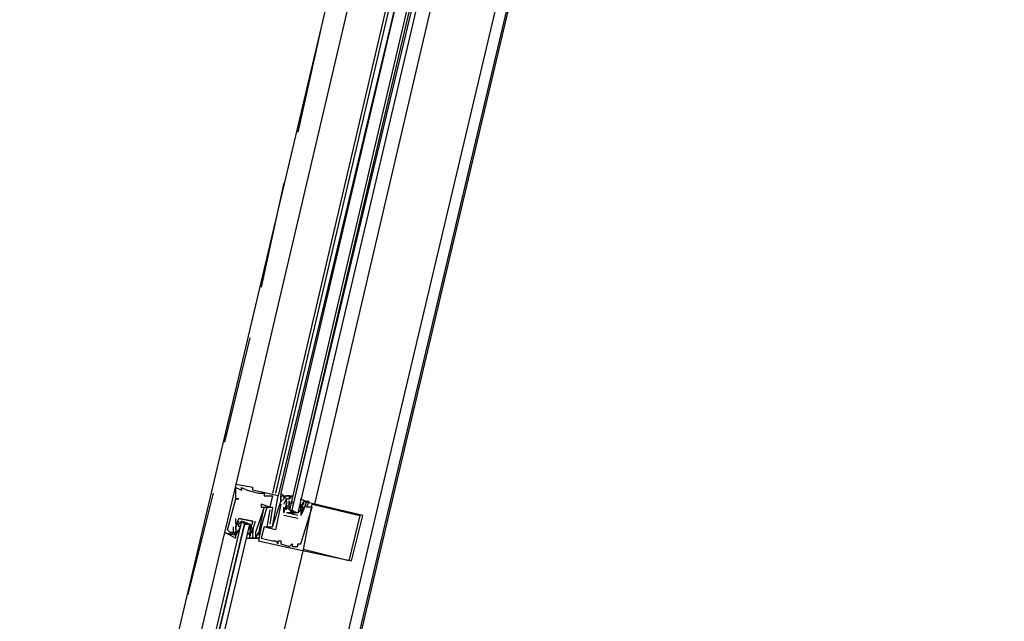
# Model space of a CAD drawing. Header units: feet. Extents: x -79 to 198, y -22 to 181.
# Tile 154 of 256: x 117.48 to 122.14, y 79.54 to 82.39. Entities that reach past the tile are written whole.
import ezdxf

# ---------------------------------------------------------------- set-up
doc = ezdxf.new("R2010")
doc.units = ezdxf.units.FT
doc.layers.add('A-LINEA', color=7, linetype='CONTINUOUS')

msp = doc.modelspace()

# ---------------------------------------------------------------- linework, layer by layer
at = {"layer": 'A-LINEA'}
for p, q in [((121.8, 90.9511), (114.5867, 60.4578)), ((117.56, 76.6311), (119.2, 83.5778)), ((118.32, 76.4578), (119.96, 83.3911)), ((119.2, 83.1511), (118.5067, 80.1911)), ((119.3733, 83.1111), (118.68, 80.1511)), ((119.3867, 83.1111), (118.6933, 80.1511)), ((119.4133, 83.0978), (118.7067, 80.1378)), ((119.4133, 83.0978), (118.72, 80.1511)), ((118.88, 80.0978), (119.5733, 83.0578)), ((118.9067, 82.3378), (118.8, 81.8578)), ((118.7333, 81.6178), (118.6267, 81.1244)), ((118.5733, 80.8844), (118.4533, 80.3911)), ((118.5067, 80.1911), (118.5067, 80.1911)), ((118.5067, 80.1778), (118.5067, 80.1778)), ((118.5333, 80.1778), (118.5333, 80.1778)), ((118.5333, 80.1778), (118.5333, 80.1778)), ((118.5867, 80.1778), (118.5867, 80.1778)), ((118.4, 80.1511), (118.28, 79.6711)), ((118.5067, 80.1244), (118.5067, 80.1244)), ((118.5067, 80.1244), (118.5067, 80.1244)), ((118.52, 80.1244), (118.52, 80.1244)), ((118.5333, 80.1644), (118.5333, 80.1644)), ((118.5333, 80.1644), (118.5333, 80.1644)), ((118.56, 80.1644), (118.56, 80.1644)), ((118.5867, 80.1644), (118.5867, 80.1644)), ((118.6133, 80.1511), (118.6133, 80.1511)), ((118.64, 80.1511), (118.64, 80.1511)), ((118.64, 80.1378), (118.64, 80.1378)), ((118.68, 80.1378), (118.68, 80.1378)), ((118.7067, 80.1378), (118.7067, 80.1378)), ((118.72, 80.1511), (118.72, 80.1378)), ((118.72, 80.1511), (118.72, 80.1378)), ((118.72, 80.1511), (118.72, 80.1378)), ((118.72, 80.1378), (118.72, 80.1378)), ((118.72, 80.1378), (118.72, 80.1378)), ((118.72, 80.1244), (118.72, 80.1244)), ((118.72, 80.1244), (118.72, 80.1244)), ((118.7333, 80.1378), (118.7333, 80.1378)), ((118.7333, 80.1244), (118.7333, 80.1244)), ((118.7467, 80.1244), (118.7467, 80.1244)), ((118.76, 80.1378), (118.76, 80.1378)), ((118.76, 80.1244), (118.76, 80.1244)), ((118.6267, 80.0978), (118.6267, 80.0978)), ((118.6267, 80.0844), (118.6267, 80.0844)), ((118.64, 80.0844), (118.64, 80.0844)), ((118.64, 80.0844), (118.64, 80.0844)), ((118.6533, 80.0844), (118.6533, 80.0844)), ((118.6667, 80.0844), (118.6667, 80.0844)), ((118.68, 80.0844), (118.68, 80.0844)), ((118.72, 80.1111), (118.72, 80.1111)), ((118.72, 80.1111), (118.72, 80.1111)), ((118.72, 80.0978), (118.72, 80.0978)), ((118.7333, 80.0978), (118.7333, 80.0978)), ((118.7333, 80.0578), (118.7333, 80.0844)), ((118.7333, 80.0844), (118.7333, 80.0844)), ((118.7467, 80.1111), (118.7467, 80.1111)), ((118.7467, 80.1111), (118.7467, 80.1111)), ((118.7467, 80.0978), (118.7467, 80.0978)), ((118.7467, 80.0978), (118.7467, 80.0978)), ((118.7467, 80.0978), (118.7467, 80.0978)), ((118.7591, 80.0822), (118.7586, 80.1026)), ((118.7599, 80.0747), (118.7588, 80.0865)), ((118.7592, 80.096), (118.7589, 80.1143)), ((118.76, 80.1111), (118.76, 80.1111)), ((118.76, 80.1111), (118.76, 80.0978)), ((118.76, 80.0844), (118.76, 80.0844)), ((118.7732, 80.1013), (118.7722, 80.1132)), ((118.8133, 80.0978), (118.8133, 80.0978)), ((118.8133, 80.0844), (118.8133, 80.0978)), ((118.8133, 80.0978), (118.8133, 80.0978)), ((118.8133, 80.0844), (118.8133, 80.0444)), ((118.8133, 80.0844), (118.8133, 80.0844)), ((118.8133, 80.0844), (118.8133, 80.0844)), ((118.8247, 80.0816), (118.815, 80.0636)), ((118.8236, 80.107), (118.8152, 80.0908)), ((118.8218, 80.1), (118.8156, 80.0898)), ((118.8267, 80.1111), (118.8267, 80.1111)), ((118.8267, 80.0978), (118.8267, 80.0978)), ((118.8267, 80.0844), (118.8267, 80.0844)), ((118.8267, 80.0844), (118.8267, 80.0844)), ((118.84, 80.1111), (118.84, 80.1111)), ((118.84, 80.0844), (118.84, 80.0844)), ((118.8533, 80.1111), (118.8533, 80.1111)), ((118.8667, 80.0978), (118.8667, 80.0978)), ((118.8667, 80.0844), (118.8667, 80.0844)), ((118.5067, 80.0044), (118.5067, 80.0311)), ((118.5067, 80.0311), (118.5067, 80.0311)), ((118.52, 80.0311), (118.52, 80.0311)), ((118.52, 80.0311), (118.52, 80.0311)), ((118.6667, 80.0711), (118.6667, 80.0711)), ((118.7333, 80.0578), (118.7333, 80.0578)), ((118.7333, 80.0578), (118.7333, 80.0578)), ((118.8, 80.0311), (118.7333, 80.0444)), ((118.7333, 80.0444), (118.7333, 80.0444)), ((118.7467, 80.0578), (118.7467, 80.0578)), ((118.8, 80.0444), (118.7467, 80.0578)), ((118.7467, 80.0578), (118.7467, 80.0578)), ((118.76, 80.0711), (118.76, 80.0711)), ((118.7733, 80.0578), (118.7867, 80.0578)), ((118.8, 80.0711), (118.8, 80.0711)), ((118.8, 80.0444), (118.8, 80.0444)), ((118.8, 80.0444), (118.8, 80.0444)), ((118.8, 80.0311), (118.8, 80.0311)), ((118.8133, 80.0444), (118.8133, 80.0444)), ((118.8133, 80.0444), (118.8133, 80.0444)), ((118.8218, 80.0733), (118.8156, 80.0632)), ((118.8267, 80.0711), (118.8267, 80.0711)), ((118.8267, 80.0711), (118.8267, 80.0711)), ((119.0933, 80.0444), (119.0933, 80.0444)), ((119.1067, 80.0444), (119.1067, 80.0444)), ((118.4933, 79.9911), (118.4933, 79.9911)), ((118.5067, 80.0044), (118.5067, 80.0044)), ((118.5067, 79.9911), (118.5067, 79.9911)), ((118.5067, 79.9911), (118.5067, 79.9911)), ((118.5067, 79.9911), (118.5067, 79.9911)), ((118.52, 80.0044), (118.52, 80.0044)), ((118.522, 79.9806), (118.5316, 79.9986)), ((118.5249, 79.9889), (118.5311, 79.9991)), ((118.5467, 80.0044), (118.56, 80.0044)), ((118.5733, 79.9911), (118.5733, 79.9911)), ((118.5735, 79.9876), (118.5745, 79.9757)), ((118.5867, 80.0178), (118.5867, 80.0178)), ((118.5867, 80.0178), (118.5867, 80.0178)), ((118.6, 80.0178), (118.6, 80.0178)), ((118.6267, 79.9911), (118.6267, 79.9911)), ((118.64, 79.9911), (118.64, 79.9911)), ((118.6533, 79.9911), (118.6533, 79.9911)), ((118.6667, 80.0044), (118.6667, 80.0044)), ((118.6667, 79.9911), (118.6667, 79.9911)), ((118.68, 79.9911), (118.68, 79.9911)), ((118.68, 79.9911), (118.68, 79.9911)), ((118.4533, 79.9644), (118.4533, 79.9644)), ((118.4667, 79.9778), (118.4667, 79.9778)), ((118.48, 79.9644), (118.48, 79.9644)), ((118.4933, 79.9644), (118.4933, 79.9644)), ((118.5067, 79.9778), (118.5067, 79.9778)), ((118.5067, 79.9778), (118.5067, 79.9778)), ((118.5067, 79.9644), (118.52, 79.9778)), ((118.5067, 79.9644), (118.5067, 79.9644)), ((118.5067, 79.9644), (118.5067, 79.9644)), ((118.5067, 79.9511), (118.5067, 79.9511)), ((118.5097, 79.9552), (118.5182, 79.9715)), ((118.5115, 79.9622), (118.5177, 79.9724)), ((118.52, 79.9778), (118.52, 79.9778)), ((118.5733, 79.9644), (118.56, 79.9511)), ((118.56, 79.9644), (118.56, 79.9644)), ((118.56, 79.9511), (118.56, 79.9511)), ((118.5733, 79.9778), (118.5733, 79.9778)), ((118.5733, 79.9644), (118.5733, 79.9644)), ((118.5733, 79.9511), (118.5733, 79.9511)), ((118.5733, 79.9378), (118.5733, 79.9378)), ((118.5735, 79.9609), (118.5745, 79.949)), ((118.5741, 79.9662), (118.5744, 79.9479)), ((118.5742, 79.98), (118.5748, 79.9596)), ((118.5867, 79.9778), (118.5867, 79.9778)), ((118.5867, 79.9778), (118.5867, 79.9778)), ((118.5867, 79.9644), (118.5867, 79.9644)), ((118.5867, 79.9378), (118.5867, 79.9378)), ((118.6, 79.9644), (118.6, 79.9644)), ((118.6, 79.9511), (118.6, 79.9511)), ((118.6, 79.9378), (118.6, 79.9378)), ((118.6, 79.9378), (118.6, 79.9378)), ((118.6133, 79.9644), (118.6133, 79.9644)), ((118.6133, 79.9644), (118.6133, 79.9644)), ((118.6133, 79.9511), (118.6133, 79.9511)), ((118.6133, 79.9378), (118.6133, 79.9378)), ((118.6267, 79.9378), (118.6267, 79.9378)), ((118.6933, 79.9778), (118.6933, 79.9778)), ((118.6133, 79.9244), (118.6133, 79.9244)), ((118.68, 79.9244), (118.68, 79.9244)), ((118.6933, 79.9244), (118.6933, 79.9244)), ((118.7067, 79.9244), (118.7067, 79.9244)), ((118.7067, 79.9111), (118.7067, 79.9111)), ((118.72, 79.9244), (118.72, 79.9244)), ((118.72, 79.9111), (118.72, 79.9111)), ((118.7333, 79.8978), (118.7333, 79.8978)), ((118.76, 79.8978), (118.76, 79.8978)), ((118.7733, 79.9111), (118.7733, 79.9111)), ((118.7733, 79.8978), (118.7733, 79.8978)), ((118.7867, 79.8978), (118.7867, 79.8978)), ((118.8, 79.9111), (118.8, 79.9111)), ((118.8, 79.8978), (118.8, 79.8978)), ((118.8133, 79.9111), (118.8133, 79.9111)), ((118.8267, 79.8844), (118.8267, 79.8844)), ((119.04, 79.8311), (119.04, 79.8311)), ((119.0533, 79.8311), (119.0533, 79.8311))]:
    msp.add_line(p, q, dxfattribs=at)
for points in [[(142.72, 107.0711), (135.88, 108.6844), (131.36, 89.5511), (124.5867, 91.1511), (124.4, 90.3378), (121.8, 90.9511), (121.3333, 88.9511), (118.2, 75.6978), (129.9467, 72.9244)], [(119.4667, 83.0844), (118.76, 80.0711), (118.7733, 80.0578), (118.7733, 80.0711), (119.48, 83.0844)], [(119.5067, 83.0711), (118.8, 80.0578), (118.7867, 80.0578), (118.7733, 80.0711), (119.4933, 83.0844)], [(118.5067, 80.1911), (118.4533, 79.9644), (118.5067, 79.9511), (118.5067, 79.9644), (118.5067, 79.9644)], [(118.68, 79.9911), (118.7067, 80.1378), (118.5867, 80.1644), (118.5867, 80.1778), (118.5067, 80.1911)], [(118.5067, 80.1244), (118.5067, 80.1778), (118.5333, 80.1644), (118.5333, 80.1778), (118.5333, 80.1644), (118.5333, 80.1778), (118.56, 80.1644), (118.6133, 80.1511), (118.64, 80.1511), (118.64, 80.1378), (118.68, 80.1378), (118.6667, 80.0844), (118.6267, 80.0978), (118.6267, 80.0844), (118.64, 80.0844), (118.6, 79.9644)], [(118.4933, 79.9911), (118.4933, 79.9644), (118.48, 79.9644), (118.4667, 79.9778), (118.5067, 80.1244), (118.52, 80.1244), (118.5067, 80.1244)], [(118.6667, 80.0711), (118.6533, 79.9911), (118.68, 79.9911), (118.72, 80.1111), (118.72, 80.1244), (118.72, 80.1378), (118.72, 80.1244), (118.72, 80.1378), (118.76, 80.1378), (118.76, 80.1244), (118.76, 80.1244)], [(118.72, 80.1511), (118.7333, 80.1378), (118.7333, 80.1378)], [(118.72, 80.1511), (118.7333, 80.1378), (118.7333, 80.1378)], [(118.72, 80.1511), (118.7333, 80.1378), (118.7333, 80.1378)], [(118.7333, 80.0978), (118.7467, 80.1244), (118.7333, 80.1378), (118.7333, 80.1244), (118.72, 80.1111), (118.72, 80.1111)], [(118.7467, 80.0711), (118.7467, 80.0978), (118.7467, 80.1244), (118.76, 80.1244), (118.76, 80.1378), (118.7467, 80.1378), (118.7733, 80.1378), (118.76, 80.1244)], [(118.8133, 80.1111), (118.8133, 80.1244), (118.84, 80.1111), (118.8267, 80.1111), (118.8267, 80.0978), (118.8133, 80.0844), (118.8267, 80.0844), (118.8133, 80.0844), (118.8133, 80.0711), (118.8, 80.0578), (118.7467, 80.0578)], [(118.5733, 79.9378), (118.6133, 79.9378), (118.6, 79.9378), (118.6133, 79.9644), (118.6133, 79.9511), (118.64, 80.0844), (118.68, 80.0844), (118.6667, 80.0044)], [(118.6533, 80.0844), (118.6267, 79.9911), (118.6133, 79.9244), (118.7333, 79.8978), (119.0533, 79.8311), (119.1067, 80.0444), (118.8267, 80.1111)], [(118.72, 80.0978), (118.6933, 79.9778), (118.64, 79.9911), (118.6267, 79.9378), (118.68, 79.9244), (118.6933, 79.9244), (118.7067, 79.9111), (118.7067, 79.9244), (118.72, 79.9244), (118.72, 79.9111), (118.76, 79.8978), (118.7733, 79.9111), (118.7733, 79.8978), (118.7867, 79.8978), (118.8, 79.8978), (118.8, 79.9111), (118.8133, 79.9111), (118.8667, 80.0844), (118.84, 80.0844), (118.8533, 80.1111), (118.84, 80.1111), (118.8267, 80.0711), (118.8267, 80.0711), (118.8133, 80.0444)], [(118.7333, 80.0578), (118.7467, 80.0978), (118.7467, 80.1111), (118.7467, 80.0978), (118.7467, 80.1111)], [(118.76, 80.0978), (118.7467, 80.0844), (118.76, 80.0711), (118.8, 80.0578), (118.8133, 80.0711), (118.8133, 80.0844)], [(118.8267, 80.0978), (118.8133, 80.0844), (118.8267, 80.0844), (118.8267, 80.0711), (118.8267, 80.0844), (118.8133, 80.0844)], [(119.0933, 80.0444), (119.04, 79.8311), (118.8267, 79.8844), (118.8667, 80.0978), (119.0933, 80.0444)], [(118.5067, 79.9778), (118.5067, 79.9911), (118.5067, 79.9778), (118.5067, 79.9911), (118.52, 80.0311), (118.5867, 80.0178), (118.5733, 79.9778), (118.5867, 79.9778), (118.5867, 79.9644), (118.5733, 79.9644)], [(118.5867, 80.0178), (118.5867, 80.0178), (118.52, 80.0311), (118.52, 80.0311)], [(118.1867, 78.3644), (118.5733, 80.0044), (118.56, 80.0044), (118.5467, 80.0044), (118.16, 78.3778), (118.5467, 80.0044), (118.5333, 80.0178), (118.1467, 78.3778)], [(118.52, 80.0178), (118.5067, 79.9911), (118.5067, 79.9644), (118.4933, 79.9644), (118.5067, 79.9644), (118.5067, 79.9511), (118.4933, 79.9644), (118.48, 79.9511), (118.5067, 79.9378), (118.5067, 79.9511)], [(118.52, 79.9911), (118.52, 80.0044), (118.5333, 80.0178), (118.5733, 80.0044), (118.5733, 79.9911), (118.5733, 79.9778)], [(118.56, 79.9378), (118.5867, 79.9378), (118.5733, 79.9378), (118.5733, 79.9511), (118.5733, 79.9644), (118.5867, 79.9644), (118.5733, 79.9778), (118.5867, 79.9778), (118.5733, 80.0044), (118.5333, 80.0178)], [(118.6, 79.9644), (118.6, 79.9511), (118.6, 79.9378), (118.5867, 79.9378), (118.5867, 79.9778), (118.5867, 79.9778), (118.6, 80.0178)], [(118.48, 79.9644), (118.48, 79.9511), (118.4533, 79.9644), (118.08, 78.3911)], [(118.48, 79.9644), (118.48, 79.9511), (118.4533, 79.9644)], [(118.48, 79.9644), (118.48, 79.9511), (118.4533, 79.9644)], [(118.0267, 76.5244), (118.4533, 78.3111), (118.8267, 79.8844)]]:
    msp.add_lwpolyline(points, dxfattribs=at)

doc.saveas('drawing.dxf')
